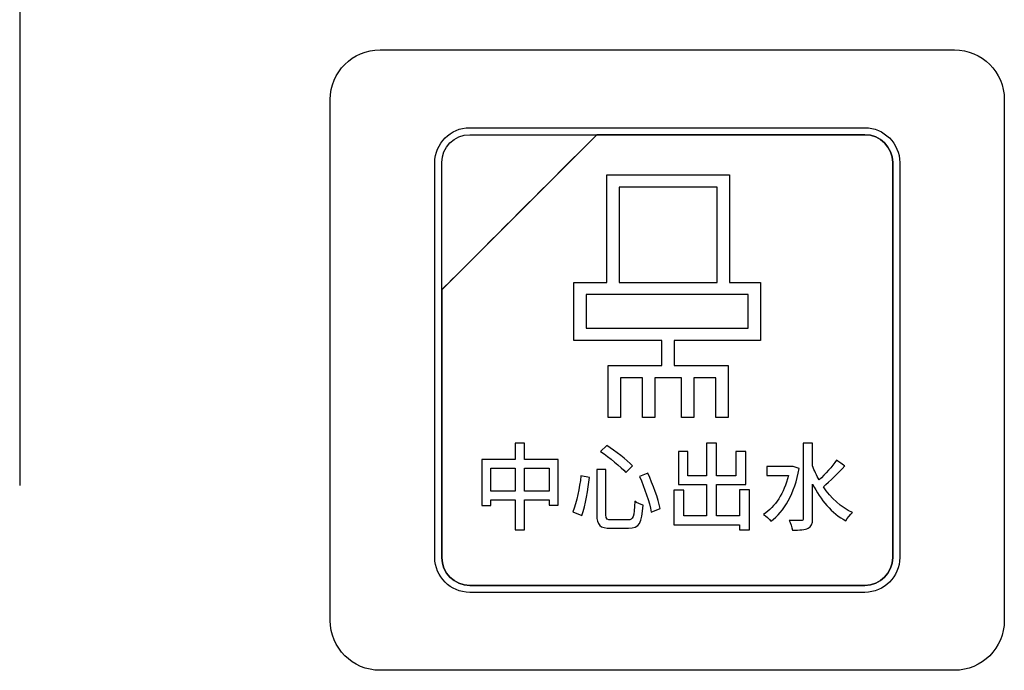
# Model space of a CAD drawing. Header units: millimetres. Extents: x 7205 to 9529, y -660 to 140.
# Tile 57 of 193: x 7558 to 7588, y -453 to -433. Entities that reach past the tile are written whole.
import ezdxf

# ---------------------------------------------------------------- set-up
doc = ezdxf.new("R2010")
doc.units = ezdxf.units.MM
doc.header["$LTSCALE"] = 3

msp = doc.modelspace()

# ---------------------------------------------------------------- linework, layer by layer
at = {"linetype": 'Continuous', "lineweight": 30}
for points in [[(7558.121, -379.378), (7558.121, -379.378), (7558.121, -446.935), (7558.121, -446.935)], [(7568.971, -433.807), (7568.971, -433.807), (7586.271, -433.807), (7586.271, -433.807)], [(7568.971, -433.807), (7568.971, -433.807), (7586.271, -433.807), (7586.271, -433.807)], [(7571.671, -436.157), (7571.671, -436.157), (7583.571, -436.157), (7583.571, -436.157)], [(7571.671, -436.367), (7571.671, -436.367), (7575.502, -436.367), (7575.502, -436.367)], [(7575.502, -436.367), (7575.502, -436.367), (7575.514, -436.367), (7575.514, -436.367)], [(7584.411, -449.107), (7584.411, -449.107), (7584.411, -437.207), (7584.411, -437.207)], [(7575.983, -437.572), (7575.983, -437.572), (7579.305, -437.572), (7579.305, -437.572)], [(7579.12, -437.943), (7579.12, -437.943), (7576.169, -437.943), (7576.169, -437.943)], [(7575.181, -442.195), (7575.181, -442.195), (7580.06, -442.195), (7580.06, -442.195)], [(7573.044, -445.661), (7573.044, -445.661), (7573.044, -446.158), (7573.044, -446.158)], [(7575.613, -445.912), (7575.881, -446.098), (7576.22, -446.372), (7576.375, -446.55)], [(7582.72, -446.177), (7582.59, -446.364), (7582.378, -446.595), (7582.195, -446.77)], [(7572.307, -447.109), (7572.307, -447.109), (7572.307, -446.42), (7572.307, -446.42)], [(7575.498, -446.457), (7575.498, -446.457), (7575.498, -447.82), (7575.498, -447.82)], [(7580.62, -446.369), (7580.62, -446.369), (7580.62, -446.64), (7580.62, -446.64)], [(7575.021, -446.649), (7574.981, -447.004), (7574.894, -447.439), (7574.781, -447.732)], [(7576.785, -446.666), (7576.937, -446.999), (7577.089, -447.447), (7577.14, -447.738)], [(7574.063, -447.109), (7574.063, -447.109), (7573.323, -447.109), (7573.323, -447.109)], [(7577.822, -447.075), (7577.822, -447.075), (7577.822, -448.119), (7577.822, -448.119)]]:
    msp.add_open_spline(points, degree=3, dxfattribs=at)
for points, knots in [([(7567.471, -451.007), (7567.471, -451.007), (7567.471, -451.007), (7567.471, -435.307), (7567.471, -435.307), (7567.471, -435.307), (7567.471, -434.482), (7568.146, -433.807), (7568.971, -433.807)], [0.6666667, 0.6666667, 0.6666667, 0.6666667, 0.6666667, 0.7777778, 0.7777778, 0.7777778, 0.7777778, 1, 1, 1, 1]), ([(7567.471, -451.007), (7567.471, -451.007), (7567.471, -451.007), (7567.471, -435.307), (7567.471, -435.307), (7567.471, -435.307), (7567.471, -434.482), (7568.146, -433.807), (7568.971, -433.807)], [0.6666667, 0.6666667, 0.6666667, 0.6666667, 0.6666667, 0.7777778, 0.7777778, 0.7777778, 0.7777778, 1, 1, 1, 1]), ([(7586.271, -433.807), (7586.271, -433.807), (7587.096, -433.807), (7587.771, -434.482), (7587.771, -435.307)], [0.1111111, 0.1111111, 0.1111111, 0.1111111, 0.1111111, 0.2222222, 0.2222222, 0.2222222, 0.2222222]), ([(7586.271, -433.807), (7586.271, -433.807), (7587.096, -433.807), (7587.771, -434.482), (7587.771, -435.307)], [0.1111111, 0.1111111, 0.1111111, 0.1111111, 0.1111111, 0.2222222, 0.2222222, 0.2222222, 0.2222222]), ([(7587.771, -435.307), (7587.771, -435.307), (7587.771, -435.307), (7587.771, -451.007), (7587.771, -451.007)], [0.2222222, 0.2222222, 0.2222222, 0.2222222, 0.2222222, 0.3333333, 0.3333333, 0.3333333, 0.3333333]), ([(7587.771, -435.307), (7587.771, -435.307), (7587.771, -435.307), (7587.771, -451.007), (7587.771, -451.007)], [0.2222222, 0.2222222, 0.2222222, 0.2222222, 0.2222222, 0.3333333, 0.3333333, 0.3333333, 0.3333333]), ([(7570.621, -437.207), (7570.621, -437.207), (7570.621, -436.63), (7571.093, -436.157), (7571.671, -436.157)], [0.7777778, 0.7777778, 0.7777778, 0.7777778, 0.7777778, 1, 1, 1, 1]), ([(7575.502, -436.367), (7575.502, -436.367), (7575.502, -436.367), (7570.831, -441.037), (7570.831, -441.037)], [0.36363636, 0.36363636, 0.36363636, 0.36363636, 0.36363637, 0.45454545, 0.45454545, 0.45454545, 0.45454545]), ([(7570.831, -441.037), (7570.831, -441.037), (7570.831, -441.037), (7575.502, -436.367), (7575.502, -436.367)], [0.8181818, 0.8181818, 0.8181818, 0.8181818, 0.8181818, 1, 1, 1, 1]), ([(7575.502, -436.367), (7575.502, -436.367), (7575.502, -436.367), (7570.831, -441.037), (7570.831, -441.037)], [0.2, 0.2, 0.2, 0.2, 0.2, 0.4, 0.4, 0.4, 0.4]), ([(7570.831, -437.207), (7570.831, -437.207), (7570.831, -436.745), (7571.209, -436.367), (7571.671, -436.367)], [0.6, 0.6, 0.6, 0.6, 0.6, 1, 1, 1, 1]), ([(7575.514, -436.367), (7575.514, -436.367), (7575.514, -436.367), (7575.502, -436.367), (7575.502, -436.367)], [0.27272727, 0.27272727, 0.27272727, 0.27272727, 0.27272728, 0.36363636, 0.36363636, 0.36363636, 0.36363636]), ([(7583.571, -436.367), (7583.571, -436.367), (7583.571, -436.367), (7575.514, -436.367), (7575.514, -436.367)], [0.18181818, 0.18181818, 0.18181818, 0.18181818, 0.18181819, 0.27272727, 0.27272727, 0.27272727, 0.27272727]), ([(7575.514, -436.367), (7575.514, -436.367), (7575.514, -436.367), (7583.571, -436.367), (7583.571, -436.367)], [0.09090909, 0.09090909, 0.09090909, 0.09090909, 0.0909091, 0.18181818, 0.18181818, 0.18181818, 0.18181818]), ([(7583.571, -436.157), (7583.571, -436.157), (7584.148, -436.157), (7584.621, -436.63), (7584.621, -437.207)], [0.1111111, 0.1111111, 0.1111111, 0.1111111, 0.1111111, 0.2222222, 0.2222222, 0.2222222, 0.2222222]), ([(7584.411, -437.207), (7584.411, -437.207), (7584.411, -436.745), (7584.033, -436.367), (7583.571, -436.367)], [0.09090909, 0.09090909, 0.09090909, 0.09090909, 0.0909091, 0.18181818, 0.18181818, 0.18181818, 0.18181818]), ([(7583.571, -436.367), (7583.571, -436.367), (7584.033, -436.367), (7584.411, -436.745), (7584.411, -437.207)], [0.18181818, 0.18181818, 0.18181818, 0.18181818, 0.18181819, 0.27272727, 0.27272727, 0.27272727, 0.27272727]), ([(7570.621, -449.107), (7570.621, -449.107), (7570.621, -449.107), (7570.621, -437.207), (7570.621, -437.207)], [0.6666667, 0.6666667, 0.6666667, 0.6666667, 0.6666667, 0.7777778, 0.7777778, 0.7777778, 0.7777778]), ([(7570.831, -441.037), (7570.831, -441.037), (7570.831, -441.037), (7570.831, -437.207), (7570.831, -437.207)], [0.4, 0.4, 0.4, 0.4, 0.4, 0.6, 0.6, 0.6, 0.6]), ([(7584.411, -437.207), (7584.411, -437.207), (7584.411, -437.207), (7584.411, -449.107), (7584.411, -449.107)], [0.27272727, 0.27272727, 0.27272727, 0.27272727, 0.27272728, 0.36363636, 0.36363636, 0.36363636, 0.36363636]), ([(7584.621, -437.207), (7584.621, -437.207), (7584.621, -437.207), (7584.621, -449.107), (7584.621, -449.107)], [0.2222222, 0.2222222, 0.2222222, 0.2222222, 0.2222222, 0.3333333, 0.3333333, 0.3333333, 0.3333333]), ([(7575.797, -437.758), (7575.797, -437.758), (7575.797, -437.758), (7575.797, -437.572), (7575.797, -437.572)], [0.93333333, 0.93333333, 0.93333333, 0.93333333, 0.93333334, 0.95555556, 0.95555556, 0.95555556, 0.95555556]), ([(7575.797, -437.572), (7575.797, -437.572), (7575.797, -437.572), (7575.983, -437.572), (7575.983, -437.572)], [0.95555556, 0.95555556, 0.95555556, 0.95555556, 0.95555557, 1, 1, 1, 1]), ([(7579.305, -437.572), (7579.305, -437.572), (7579.305, -437.572), (7579.491, -437.572), (7579.491, -437.572)], [0.02222222, 0.02222222, 0.02222222, 0.02222222, 0.02222223, 0.04444444, 0.04444444, 0.04444444, 0.04444444]), ([(7579.491, -437.572), (7579.491, -437.572), (7579.491, -437.572), (7579.491, -437.758), (7579.491, -437.758)], [0.04444444, 0.04444444, 0.04444444, 0.04444444, 0.04444445, 0.06666667, 0.06666667, 0.06666667, 0.06666667]), ([(7575.797, -440.816), (7575.797, -440.816), (7575.797, -440.816), (7575.797, -437.758), (7575.797, -437.758)], [0.91111111, 0.91111111, 0.91111111, 0.91111111, 0.91111112, 0.93333333, 0.93333333, 0.93333333, 0.93333333]), ([(7579.491, -437.758), (7579.491, -437.758), (7579.491, -437.758), (7579.491, -440.816), (7579.491, -440.816)], [0.06666667, 0.06666667, 0.06666667, 0.06666667, 0.06666668, 0.08888889, 0.08888889, 0.08888889, 0.08888889]), ([(7576.169, -437.943), (7576.169, -437.943), (7576.169, -437.943), (7576.169, -440.816), (7576.169, -440.816)], [0.2, 0.2, 0.2, 0.2, 0.2, 0.4, 0.4, 0.4, 0.4]), ([(7579.12, -440.816), (7579.12, -440.816), (7579.12, -440.816), (7579.12, -437.943), (7579.12, -437.943)], [0.6, 0.6, 0.6, 0.6, 0.6, 1, 1, 1, 1]), ([(7574.81, -441.001), (7574.81, -441.001), (7574.81, -441.001), (7574.81, -440.816), (7574.81, -440.816)], [0.84444444, 0.84444444, 0.84444444, 0.84444444, 0.84444445, 0.86666667, 0.86666667, 0.86666667, 0.86666667]), ([(7574.81, -440.816), (7574.81, -440.816), (7574.81, -440.816), (7574.996, -440.816), (7574.996, -440.816)], [0.86666667, 0.86666667, 0.86666667, 0.86666667, 0.86666668, 0.88888889, 0.88888889, 0.88888889, 0.88888889]), ([(7574.996, -440.816), (7574.996, -440.816), (7574.996, -440.816), (7575.797, -440.816), (7575.797, -440.816)], [0.88888889, 0.88888889, 0.88888889, 0.88888889, 0.8888889, 0.91111111, 0.91111111, 0.91111111, 0.91111111]), ([(7576.169, -440.816), (7576.169, -440.816), (7576.169, -440.816), (7579.12, -440.816), (7579.12, -440.816)], [0.4, 0.4, 0.4, 0.4, 0.4, 0.6, 0.6, 0.6, 0.6]), ([(7579.491, -440.816), (7579.491, -440.816), (7579.491, -440.816), (7580.245, -440.816), (7580.245, -440.816)], [0.08888889, 0.08888889, 0.08888889, 0.08888889, 0.0888889, 0.11111111, 0.11111111, 0.11111111, 0.11111111]), ([(7580.245, -440.816), (7580.245, -440.816), (7580.245, -440.816), (7580.431, -440.816), (7580.431, -440.816)], [0.11111111, 0.11111111, 0.11111111, 0.11111111, 0.11111112, 0.13333333, 0.13333333, 0.13333333, 0.13333333]), ([(7580.431, -440.816), (7580.431, -440.816), (7580.431, -440.816), (7580.431, -441.001), (7580.431, -441.001)], [0.13333333, 0.13333333, 0.13333333, 0.13333333, 0.13333334, 0.15555556, 0.15555556, 0.15555556, 0.15555556]), ([(7570.831, -441.037), (7570.831, -441.037), (7570.831, -441.037), (7570.831, -441.127), (7570.831, -441.127)], [0.45454545, 0.45454545, 0.45454545, 0.45454545, 0.45454546, 0.54545455, 0.54545455, 0.54545455, 0.54545455]), ([(7570.831, -441.127), (7570.831, -441.127), (7570.831, -441.127), (7570.831, -441.037), (7570.831, -441.037)], [0.72727273, 0.72727273, 0.72727273, 0.72727273, 0.72727274, 0.81818182, 0.81818182, 0.81818182, 0.81818182]), ([(7570.831, -441.127), (7570.831, -441.127), (7570.831, -441.127), (7570.831, -449.107), (7570.831, -449.107)], [0.54545455, 0.54545455, 0.54545455, 0.54545455, 0.54545456, 0.63636364, 0.63636364, 0.63636364, 0.63636364]), ([(7570.831, -449.107), (7570.831, -449.107), (7570.831, -449.107), (7570.831, -441.127), (7570.831, -441.127)], [0.63636364, 0.63636364, 0.63636364, 0.63636364, 0.63636365, 0.72727273, 0.72727273, 0.72727273, 0.72727273]), ([(7574.81, -442.38), (7574.81, -442.38), (7574.81, -442.38), (7574.81, -441.001), (7574.81, -441.001)], [0.82222222, 0.82222222, 0.82222222, 0.82222222, 0.82222223, 0.84444444, 0.84444444, 0.84444444, 0.84444444]), ([(7575.983, -441.187), (7575.983, -441.187), (7575.983, -441.187), (7575.181, -441.187), (7575.181, -441.187)], [0.5714286, 0.5714286, 0.5714286, 0.5714286, 0.5714286, 0.7142857, 0.7142857, 0.7142857, 0.7142857]), ([(7575.181, -441.187), (7575.181, -441.187), (7575.181, -441.187), (7575.181, -442.195), (7575.181, -442.195)], [0.7142857, 0.7142857, 0.7142857, 0.7142857, 0.7142857, 1, 1, 1, 1]), ([(7579.305, -441.187), (7579.305, -441.187), (7579.305, -441.187), (7575.983, -441.187), (7575.983, -441.187)], [0.4285714, 0.4285714, 0.4285714, 0.4285714, 0.4285714, 0.5714286, 0.5714286, 0.5714286, 0.5714286]), ([(7580.06, -441.187), (7580.06, -441.187), (7580.06, -441.187), (7579.305, -441.187), (7579.305, -441.187)], [0.2857143, 0.2857143, 0.2857143, 0.2857143, 0.2857143, 0.4285714, 0.4285714, 0.4285714, 0.4285714]), ([(7580.06, -442.195), (7580.06, -442.195), (7580.06, -442.195), (7580.06, -441.187), (7580.06, -441.187)], [0.1428571, 0.1428571, 0.1428571, 0.1428571, 0.1428572, 0.2857143, 0.2857143, 0.2857143, 0.2857143]), ([(7580.431, -441.001), (7580.431, -441.001), (7580.431, -441.001), (7580.431, -442.38), (7580.431, -442.38)], [0.15555556, 0.15555556, 0.15555556, 0.15555556, 0.15555557, 0.17777778, 0.17777778, 0.17777778, 0.17777778]), ([(7574.81, -442.566), (7574.81, -442.566), (7574.81, -442.566), (7574.81, -442.38), (7574.81, -442.38)], [0.8, 0.8, 0.8, 0.8, 0.80000001, 0.82222222, 0.82222222, 0.82222222, 0.82222222]), ([(7574.996, -442.566), (7574.996, -442.566), (7574.996, -442.566), (7574.81, -442.566), (7574.81, -442.566)], [0.77777778, 0.77777778, 0.77777778, 0.77777778, 0.77777779, 0.8, 0.8, 0.8, 0.8]), ([(7577.459, -442.566), (7577.459, -442.566), (7577.459, -442.566), (7574.996, -442.566), (7574.996, -442.566)], [0.75555556, 0.75555556, 0.75555556, 0.75555556, 0.75555557, 0.77777778, 0.77777778, 0.77777778, 0.77777778]), ([(7577.459, -443.318), (7577.459, -443.318), (7577.459, -443.318), (7577.459, -442.566), (7577.459, -442.566)], [0.73333333, 0.73333333, 0.73333333, 0.73333333, 0.73333334, 0.75555556, 0.75555556, 0.75555556, 0.75555556]), ([(7580.245, -442.566), (7580.245, -442.566), (7580.245, -442.566), (7577.83, -442.566), (7577.83, -442.566)], [0.22222222, 0.22222222, 0.22222222, 0.22222222, 0.22222223, 0.24444444, 0.24444444, 0.24444444, 0.24444444]), ([(7577.83, -442.566), (7577.83, -442.566), (7577.83, -442.566), (7577.83, -443.318), (7577.83, -443.318)], [0.24444444, 0.24444444, 0.24444444, 0.24444444, 0.24444445, 0.26666667, 0.26666667, 0.26666667, 0.26666667]), ([(7580.431, -442.566), (7580.431, -442.566), (7580.431, -442.566), (7580.245, -442.566), (7580.245, -442.566)], [0.2, 0.2, 0.2, 0.2, 0.20000001, 0.22222222, 0.22222222, 0.22222222, 0.22222222]), ([(7580.431, -442.38), (7580.431, -442.38), (7580.431, -442.38), (7580.431, -442.566), (7580.431, -442.566)], [0.17777778, 0.17777778, 0.17777778, 0.17777778, 0.17777779, 0.2, 0.2, 0.2, 0.2]), ([(7575.844, -443.504), (7575.844, -443.504), (7575.844, -443.504), (7575.844, -443.318), (7575.844, -443.318)], [0.66666667, 0.66666667, 0.66666667, 0.66666667, 0.66666668, 0.68888889, 0.68888889, 0.68888889, 0.68888889]), ([(7575.844, -443.318), (7575.844, -443.318), (7575.844, -443.318), (7576.03, -443.318), (7576.03, -443.318)], [0.68888889, 0.68888889, 0.68888889, 0.68888889, 0.6888889, 0.71111111, 0.71111111, 0.71111111, 0.71111111]), ([(7575.844, -444.889), (7575.844, -444.889), (7575.844, -444.889), (7575.844, -443.504), (7575.844, -443.504)], [0.64444444, 0.64444444, 0.64444444, 0.64444444, 0.64444445, 0.66666667, 0.66666667, 0.66666667, 0.66666667]), ([(7576.03, -443.318), (7576.03, -443.318), (7576.03, -443.318), (7577.459, -443.318), (7577.459, -443.318)], [0.71111111, 0.71111111, 0.71111111, 0.71111111, 0.71111112, 0.73333333, 0.73333333, 0.73333333, 0.73333333]), ([(7577.83, -443.318), (7577.83, -443.318), (7577.83, -443.318), (7579.274, -443.318), (7579.274, -443.318)], [0.26666667, 0.26666667, 0.26666667, 0.26666667, 0.26666668, 0.28888889, 0.28888889, 0.28888889, 0.28888889]), ([(7579.274, -443.318), (7579.274, -443.318), (7579.274, -443.318), (7579.46, -443.318), (7579.46, -443.318)], [0.28888889, 0.28888889, 0.28888889, 0.28888889, 0.2888889, 0.31111111, 0.31111111, 0.31111111, 0.31111111]), ([(7579.46, -443.318), (7579.46, -443.318), (7579.46, -443.318), (7579.46, -443.504), (7579.46, -443.504)], [0.31111111, 0.31111111, 0.31111111, 0.31111111, 0.31111112, 0.33333333, 0.33333333, 0.33333333, 0.33333333]), ([(7579.46, -443.504), (7579.46, -443.504), (7579.46, -443.504), (7579.46, -444.889), (7579.46, -444.889)], [0.33333333, 0.33333333, 0.33333333, 0.33333333, 0.33333334, 0.35555556, 0.35555556, 0.35555556, 0.35555556]), ([(7576.879, -443.689), (7576.879, -443.689), (7576.879, -443.689), (7576.216, -443.689), (7576.216, -443.689)], [0.57777778, 0.57777778, 0.57777778, 0.57777778, 0.57777779, 0.6, 0.6, 0.6, 0.6]), ([(7576.216, -443.689), (7576.216, -443.689), (7576.216, -443.689), (7576.216, -444.889), (7576.216, -444.889)], [0.6, 0.6, 0.6, 0.6, 0.60000001, 0.62222222, 0.62222222, 0.62222222, 0.62222222]), ([(7576.879, -444.889), (7576.879, -444.889), (7576.879, -444.889), (7576.879, -443.689), (7576.879, -443.689)], [0.55555556, 0.55555556, 0.55555556, 0.55555556, 0.55555557, 0.57777778, 0.57777778, 0.57777778, 0.57777778]), ([(7578.054, -443.689), (7578.054, -443.689), (7578.054, -443.689), (7577.25, -443.689), (7577.25, -443.689)], [0.48888889, 0.48888889, 0.48888889, 0.48888889, 0.4888889, 0.51111111, 0.51111111, 0.51111111, 0.51111111]), ([(7577.25, -443.689), (7577.25, -443.689), (7577.25, -443.689), (7577.25, -444.889), (7577.25, -444.889)], [0.51111111, 0.51111111, 0.51111111, 0.51111111, 0.51111112, 0.53333333, 0.53333333, 0.53333333, 0.53333333]), ([(7578.054, -444.889), (7578.054, -444.889), (7578.054, -444.889), (7578.054, -443.689), (7578.054, -443.689)], [0.46666667, 0.46666667, 0.46666667, 0.46666667, 0.46666668, 0.48888889, 0.48888889, 0.48888889, 0.48888889]), ([(7579.088, -443.689), (7579.088, -443.689), (7579.088, -443.689), (7578.425, -443.689), (7578.425, -443.689)], [0.4, 0.4, 0.4, 0.4, 0.40000001, 0.42222222, 0.42222222, 0.42222222, 0.42222222]), ([(7578.425, -443.689), (7578.425, -443.689), (7578.425, -443.689), (7578.425, -444.889), (7578.425, -444.889)], [0.42222222, 0.42222222, 0.42222222, 0.42222222, 0.42222223, 0.44444444, 0.44444444, 0.44444444, 0.44444444]), ([(7579.088, -444.889), (7579.088, -444.889), (7579.088, -444.889), (7579.088, -443.689), (7579.088, -443.689)], [0.37777778, 0.37777778, 0.37777778, 0.37777778, 0.37777779, 0.4, 0.4, 0.4, 0.4]), ([(7576.216, -444.889), (7576.216, -444.889), (7576.216, -444.889), (7575.844, -444.889), (7575.844, -444.889)], [0.62222222, 0.62222222, 0.62222222, 0.62222222, 0.62222223, 0.64444444, 0.64444444, 0.64444444, 0.64444444]), ([(7577.25, -444.889), (7577.25, -444.889), (7577.25, -444.889), (7576.879, -444.889), (7576.879, -444.889)], [0.53333333, 0.53333333, 0.53333333, 0.53333333, 0.53333334, 0.55555556, 0.55555556, 0.55555556, 0.55555556]), ([(7578.425, -444.889), (7578.425, -444.889), (7578.425, -444.889), (7578.054, -444.889), (7578.054, -444.889)], [0.44444444, 0.44444444, 0.44444444, 0.44444444, 0.44444445, 0.46666667, 0.46666667, 0.46666667, 0.46666667]), ([(7579.46, -444.889), (7579.46, -444.889), (7579.46, -444.889), (7579.088, -444.889), (7579.088, -444.889)], [0.35555556, 0.35555556, 0.35555556, 0.35555556, 0.35555557, 0.37777778, 0.37777778, 0.37777778, 0.37777778]), ([(7573.323, -445.661), (7573.323, -445.661), (7573.323, -445.661), (7573.044, -445.661), (7573.044, -445.661)], [0.8823529, 0.8823529, 0.8823529, 0.8823529, 0.882353, 1, 1, 1, 1]), ([(7573.323, -446.158), (7573.323, -446.158), (7573.323, -446.158), (7573.323, -445.661), (7573.323, -445.661)], [0.82352941, 0.82352941, 0.82352941, 0.82352941, 0.82352942, 0.88235294, 0.88235294, 0.88235294, 0.88235294]), ([(7575.797, -445.734), (7575.797, -445.734), (7575.797, -445.734), (7575.613, -445.912), (7575.613, -445.912)], [0.6, 0.6, 0.6, 0.6, 0.6, 1, 1, 1, 1]), ([(7576.57, -446.344), (7576.57, -446.344), (7576.404, -446.166), (7576.056, -445.906), (7575.797, -445.734)], [0.4, 0.4, 0.4, 0.4, 0.4, 0.6, 0.6, 0.6, 0.6]), ([(7578.239, -445.909), (7578.239, -445.909), (7578.239, -445.909), (7577.957, -445.909), (7577.957, -445.909)], [0.7037037, 0.7037037, 0.7037037, 0.7037037, 0.70370371, 0.74074074, 0.74074074, 0.74074074, 0.74074074]), ([(7577.957, -445.909), (7577.957, -445.909), (7577.957, -445.909), (7577.957, -446.908), (7577.957, -446.908)], [0.74074074, 0.74074074, 0.74074074, 0.74074074, 0.74074075, 0.77777778, 0.77777778, 0.77777778, 0.77777778]), ([(7578.239, -446.649), (7578.239, -446.649), (7578.239, -446.649), (7578.239, -445.909), (7578.239, -445.909)], [0.66666667, 0.66666667, 0.66666667, 0.66666667, 0.66666668, 0.7037037, 0.7037037, 0.7037037, 0.7037037]), ([(7579.103, -445.664), (7579.103, -445.664), (7579.103, -445.664), (7578.807, -445.664), (7578.807, -445.664)], [0.55555556, 0.55555556, 0.55555556, 0.55555556, 0.55555557, 0.59259259, 0.59259259, 0.59259259, 0.59259259]), ([(7578.807, -445.664), (7578.807, -445.664), (7578.807, -445.664), (7578.807, -446.649), (7578.807, -446.649)], [0.59259259, 0.59259259, 0.59259259, 0.59259259, 0.5925926, 0.62962963, 0.62962963, 0.62962963, 0.62962963]), ([(7579.103, -446.649), (7579.103, -446.649), (7579.103, -446.649), (7579.103, -445.664), (7579.103, -445.664)], [0.51851852, 0.51851852, 0.51851852, 0.51851852, 0.51851853, 0.55555556, 0.55555556, 0.55555556, 0.55555556]), ([(7579.983, -445.909), (7579.983, -445.909), (7579.983, -445.909), (7579.69, -445.909), (7579.69, -445.909)], [0.40740741, 0.40740741, 0.40740741, 0.40740741, 0.40740742, 0.44444444, 0.44444444, 0.44444444, 0.44444444]), ([(7579.69, -445.909), (7579.69, -445.909), (7579.69, -445.909), (7579.69, -446.649), (7579.69, -446.649)], [0.44444444, 0.44444444, 0.44444444, 0.44444444, 0.44444445, 0.48148148, 0.48148148, 0.48148148, 0.48148148]), ([(7579.983, -446.908), (7579.983, -446.908), (7579.983, -446.908), (7579.983, -445.909), (7579.983, -445.909)], [0.37037037, 0.37037037, 0.37037037, 0.37037037, 0.37037038, 0.40740741, 0.40740741, 0.40740741, 0.40740741]), ([(7581.997, -445.664), (7581.997, -445.664), (7581.997, -445.664), (7581.715, -445.664), (7581.715, -445.664)], [0.17647059, 0.17647059, 0.17647059, 0.17647059, 0.1764706, 0.23529412, 0.23529412, 0.23529412, 0.23529412]), ([(7581.715, -445.664), (7581.715, -445.664), (7581.715, -445.664), (7581.715, -447.93), (7581.715, -447.93)], [0.23529412, 0.23529412, 0.23529412, 0.23529412, 0.23529413, 0.29411765, 0.29411765, 0.29411765, 0.29411765]), ([(7581.997, -446.344), (7581.997, -446.344), (7581.997, -446.344), (7581.997, -445.664), (7581.997, -445.664)], [0.11764706, 0.11764706, 0.11764706, 0.11764706, 0.11764707, 0.17647059, 0.17647059, 0.17647059, 0.17647059]), ([(7573.044, -446.158), (7573.044, -446.158), (7573.044, -446.158), (7572.042, -446.158), (7572.042, -446.158)], [0.05882353, 0.05882353, 0.05882353, 0.05882353, 0.05882354, 0.11764706, 0.11764706, 0.11764706, 0.11764706]), ([(7572.042, -446.158), (7572.042, -446.158), (7572.042, -446.158), (7572.042, -447.54), (7572.042, -447.54)], [0.11764706, 0.11764706, 0.11764706, 0.11764706, 0.11764707, 0.17647059, 0.17647059, 0.17647059, 0.17647059]), ([(7574.339, -446.158), (7574.339, -446.158), (7574.339, -446.158), (7573.323, -446.158), (7573.323, -446.158)], [0.76470588, 0.76470588, 0.76470588, 0.76470588, 0.76470589, 0.82352941, 0.82352941, 0.82352941, 0.82352941]), ([(7574.339, -447.526), (7574.339, -447.526), (7574.339, -447.526), (7574.339, -446.158), (7574.339, -446.158)], [0.70588235, 0.70588235, 0.70588235, 0.70588235, 0.70588236, 0.76470588, 0.76470588, 0.76470588, 0.76470588]), ([(7582.968, -446.35), (7582.968, -446.35), (7582.968, -446.35), (7582.72, -446.177), (7582.72, -446.177)], [0.8823529, 0.8823529, 0.8823529, 0.8823529, 0.882353, 1, 1, 1, 1]), ([(7572.307, -446.42), (7572.307, -446.42), (7572.307, -446.42), (7573.044, -446.42), (7573.044, -446.42)], [0.2, 0.2, 0.2, 0.2, 0.2, 0.4, 0.4, 0.4, 0.4]), ([(7573.044, -446.42), (7573.044, -446.42), (7573.044, -446.42), (7573.044, -447.109), (7573.044, -447.109)], [0.4, 0.4, 0.4, 0.4, 0.4, 0.6, 0.6, 0.6, 0.6]), ([(7573.323, -447.109), (7573.323, -447.109), (7573.323, -447.109), (7573.323, -446.42), (7573.323, -446.42)], [0.2, 0.2, 0.2, 0.2, 0.2, 0.4, 0.4, 0.4, 0.4]), ([(7573.323, -446.42), (7573.323, -446.42), (7573.323, -446.42), (7574.063, -446.42), (7574.063, -446.42)], [0.4, 0.4, 0.4, 0.4, 0.4, 0.6, 0.6, 0.6, 0.6]), ([(7574.063, -446.42), (7574.063, -446.42), (7574.063, -446.42), (7574.063, -447.109), (7574.063, -447.109)], [0.6, 0.6, 0.6, 0.6, 0.6, 1, 1, 1, 1]), ([(7575.774, -446.457), (7575.774, -446.457), (7575.774, -446.457), (7575.498, -446.457), (7575.498, -446.457)], [0.8181818, 0.8181818, 0.8181818, 0.8181818, 0.8181818, 1, 1, 1, 1]), ([(7575.774, -447.82), (7575.774, -447.82), (7575.774, -447.82), (7575.774, -446.457), (7575.774, -446.457)], [0.72727273, 0.72727273, 0.72727273, 0.72727273, 0.72727274, 0.81818182, 0.81818182, 0.81818182, 0.81818182]), ([(7576.375, -446.55), (7576.375, -446.55), (7576.375, -446.55), (7576.57, -446.344), (7576.57, -446.344)], [0.2, 0.2, 0.2, 0.2, 0.2, 0.4, 0.4, 0.4, 0.4]), ([(7581.368, -446.369), (7581.368, -446.369), (7581.368, -446.369), (7580.62, -446.369), (7580.62, -446.369)], [0.7777778, 0.7777778, 0.7777778, 0.7777778, 0.7777778, 1, 1, 1, 1]), ([(7580.741, -448.015), (7580.741, -448.015), (7581.139, -447.727), (7581.458, -447.179), (7581.594, -446.426)], [0.4444444, 0.4444444, 0.4444444, 0.4444444, 0.4444445, 0.5555556, 0.5555556, 0.5555556, 0.5555556]), ([(7581.416, -446.361), (7581.416, -446.361), (7581.416, -446.361), (7581.368, -446.369), (7581.368, -446.369)], [0.6666667, 0.6666667, 0.6666667, 0.6666667, 0.6666667, 0.7777778, 0.7777778, 0.7777778, 0.7777778]), ([(7581.594, -446.426), (7581.594, -446.426), (7581.594, -446.426), (7581.416, -446.361), (7581.416, -446.361)], [0.5555556, 0.5555556, 0.5555556, 0.5555556, 0.5555556, 0.6666667, 0.6666667, 0.6666667, 0.6666667]), ([(7582.195, -446.77), (7582.195, -446.77), (7582.118, -446.632), (7582.051, -446.491), (7581.997, -446.344)], [0.05882353, 0.05882353, 0.05882353, 0.05882353, 0.05882354, 0.11764706, 0.11764706, 0.11764706, 0.11764706]), ([(7582.322, -446.973), (7582.322, -446.973), (7582.522, -446.81), (7582.77, -446.564), (7582.968, -446.35)], [0.82352941, 0.82352941, 0.82352941, 0.82352941, 0.82352942, 0.88235294, 0.88235294, 0.88235294, 0.88235294]), ([(7575.28, -446.699), (7575.28, -446.699), (7575.28, -446.699), (7575.021, -446.649), (7575.021, -446.649)], [0.6, 0.6, 0.6, 0.6, 0.6, 1, 1, 1, 1]), ([(7575.049, -447.842), (7575.049, -447.842), (7575.156, -447.532), (7575.238, -447.047), (7575.28, -446.699)], [0.4, 0.4, 0.4, 0.4, 0.4, 0.6, 0.6, 0.6, 0.6]), ([(7577.033, -446.567), (7577.033, -446.567), (7577.033, -446.567), (7576.785, -446.666), (7576.785, -446.666)], [0.6, 0.6, 0.6, 0.6, 0.6, 1, 1, 1, 1]), ([(7577.408, -447.628), (7577.408, -447.628), (7577.346, -447.337), (7577.194, -446.906), (7577.033, -446.567)], [0.4, 0.4, 0.4, 0.4, 0.4, 0.6, 0.6, 0.6, 0.6]), ([(7578.807, -446.649), (7578.807, -446.649), (7578.807, -446.649), (7578.239, -446.649), (7578.239, -446.649)], [0.62962963, 0.62962963, 0.62962963, 0.62962963, 0.62962964, 0.66666667, 0.66666667, 0.66666667, 0.66666667]), ([(7579.69, -446.649), (7579.69, -446.649), (7579.69, -446.649), (7579.103, -446.649), (7579.103, -446.649)], [0.48148148, 0.48148148, 0.48148148, 0.48148148, 0.48148149, 0.51851852, 0.51851852, 0.51851852, 0.51851852]), ([(7581.269, -446.64), (7581.269, -446.64), (7581.139, -447.171), (7580.868, -447.58), (7580.524, -447.809)], [0.2222222, 0.2222222, 0.2222222, 0.2222222, 0.2222222, 0.3333333, 0.3333333, 0.3333333, 0.3333333]), ([(7580.62, -446.64), (7580.62, -446.64), (7580.62, -446.64), (7581.269, -446.64), (7581.269, -446.64)], [0.1111111, 0.1111111, 0.1111111, 0.1111111, 0.1111111, 0.2222222, 0.2222222, 0.2222222, 0.2222222]), ([(7573.044, -447.109), (7573.044, -447.109), (7573.044, -447.109), (7572.307, -447.109), (7572.307, -447.109)], [0.6, 0.6, 0.6, 0.6, 0.6, 1, 1, 1, 1]), ([(7578.118, -447.075), (7578.118, -447.075), (7578.118, -447.075), (7577.822, -447.075), (7577.822, -447.075)], [0.92592593, 0.92592593, 0.92592593, 0.92592593, 0.92592594, 1, 1, 1, 1]), ([(7577.957, -446.908), (7577.957, -446.908), (7577.957, -446.908), (7578.807, -446.908), (7578.807, -446.908)], [0.77777778, 0.77777778, 0.77777778, 0.77777778, 0.77777779, 0.81481481, 0.81481481, 0.81481481, 0.81481481]), ([(7578.118, -447.854), (7578.118, -447.854), (7578.118, -447.854), (7578.118, -447.075), (7578.118, -447.075)], [0.88888889, 0.88888889, 0.88888889, 0.88888889, 0.8888889, 0.92592593, 0.92592593, 0.92592593, 0.92592593]), ([(7578.807, -446.908), (7578.807, -446.908), (7578.807, -446.908), (7578.807, -447.854), (7578.807, -447.854)], [0.81481481, 0.81481481, 0.81481481, 0.81481481, 0.81481482, 0.85185185, 0.85185185, 0.85185185, 0.85185185]), ([(7579.103, -447.854), (7579.103, -447.854), (7579.103, -447.854), (7579.103, -446.908), (7579.103, -446.908)], [0.2962963, 0.2962963, 0.2962963, 0.2962963, 0.29629631, 0.33333333, 0.33333333, 0.33333333, 0.33333333]), ([(7579.103, -446.908), (7579.103, -446.908), (7579.103, -446.908), (7579.983, -446.908), (7579.983, -446.908)], [0.33333333, 0.33333333, 0.33333333, 0.33333333, 0.33333334, 0.37037037, 0.37037037, 0.37037037, 0.37037037]), ([(7580.096, -447.072), (7580.096, -447.072), (7580.096, -447.072), (7579.8, -447.072), (7579.8, -447.072)], [0.18518519, 0.18518519, 0.18518519, 0.18518519, 0.1851852, 0.22222222, 0.22222222, 0.22222222, 0.22222222]), ([(7579.8, -447.072), (7579.8, -447.072), (7579.8, -447.072), (7579.8, -447.854), (7579.8, -447.854)], [0.22222222, 0.22222222, 0.22222222, 0.22222222, 0.22222223, 0.25925926, 0.25925926, 0.25925926, 0.25925926]), ([(7580.096, -448.277), (7580.096, -448.277), (7580.096, -448.277), (7580.096, -447.072), (7580.096, -447.072)], [0.14814815, 0.14814815, 0.14814815, 0.14814815, 0.14814816, 0.18518519, 0.18518519, 0.18518519, 0.18518519]), ([(7581.997, -447.93), (7581.997, -447.93), (7581.997, -447.93), (7581.997, -446.894), (7581.997, -446.894)], [0.58823529, 0.58823529, 0.58823529, 0.58823529, 0.5882353, 0.64705882, 0.64705882, 0.64705882, 0.64705882]), ([(7581.997, -446.894), (7581.997, -446.894), (7582.24, -447.374), (7582.576, -447.778), (7582.999, -448.001)], [0.64705882, 0.64705882, 0.64705882, 0.64705882, 0.64705883, 0.70588235, 0.70588235, 0.70588235, 0.70588235]), ([(7583.199, -447.755), (7583.199, -447.755), (7582.849, -447.597), (7582.55, -447.312), (7582.322, -446.973)], [0.76470588, 0.76470588, 0.76470588, 0.76470588, 0.76470589, 0.82352941, 0.82352941, 0.82352941, 0.82352941]), ([(7572.307, -447.54), (7572.307, -447.54), (7572.307, -447.54), (7572.307, -447.371), (7572.307, -447.371)], [0.23529412, 0.23529412, 0.23529412, 0.23529412, 0.23529413, 0.29411765, 0.29411765, 0.29411765, 0.29411765]), ([(7572.307, -447.371), (7572.307, -447.371), (7572.307, -447.371), (7573.044, -447.371), (7573.044, -447.371)], [0.29411765, 0.29411765, 0.29411765, 0.29411765, 0.29411766, 0.35294118, 0.35294118, 0.35294118, 0.35294118]), ([(7573.044, -447.371), (7573.044, -447.371), (7573.044, -447.371), (7573.044, -448.277), (7573.044, -448.277)], [0.35294118, 0.35294118, 0.35294118, 0.35294118, 0.35294119, 0.41176471, 0.41176471, 0.41176471, 0.41176471]), ([(7573.323, -448.277), (7573.323, -448.277), (7573.323, -448.277), (7573.323, -447.371), (7573.323, -447.371)], [0.47058824, 0.47058824, 0.47058824, 0.47058824, 0.47058825, 0.52941176, 0.52941176, 0.52941176, 0.52941176]), ([(7573.323, -447.371), (7573.323, -447.371), (7573.323, -447.371), (7574.063, -447.371), (7574.063, -447.371)], [0.52941176, 0.52941176, 0.52941176, 0.52941176, 0.52941177, 0.58823529, 0.58823529, 0.58823529, 0.58823529]), ([(7574.063, -447.371), (7574.063, -447.371), (7574.063, -447.371), (7574.063, -447.526), (7574.063, -447.526)], [0.58823529, 0.58823529, 0.58823529, 0.58823529, 0.5882353, 0.64705882, 0.64705882, 0.64705882, 0.64705882]), ([(7576.643, -447.413), (7576.643, -447.413), (7576.621, -447.882), (7576.598, -447.975), (7576.435, -447.975), (7576.435, -447.975), (7576.347, -447.975), (7576.025, -447.975), (7575.952, -447.975), (7575.952, -447.975), (7575.802, -447.975), (7575.774, -447.953), (7575.774, -447.82)], [0.4545455, 0.4545455, 0.4545455, 0.4545455, 0.4545455, 0.5454545, 0.5454545, 0.5454545, 0.5454546, 0.6363636, 0.6363636, 0.6363636, 0.6363636, 0.7272727, 0.7272727, 0.7272727, 0.7272727]), ([(7576.895, -447.529), (7576.895, -447.529), (7576.821, -447.509), (7576.706, -447.461), (7576.643, -447.413)], [0.36363636, 0.36363636, 0.36363636, 0.36363636, 0.36363637, 0.45454545, 0.45454545, 0.45454545, 0.45454545]), ([(7572.042, -447.54), (7572.042, -447.54), (7572.042, -447.54), (7572.307, -447.54), (7572.307, -447.54)], [0.17647059, 0.17647059, 0.17647059, 0.17647059, 0.1764706, 0.23529412, 0.23529412, 0.23529412, 0.23529412]), ([(7574.063, -447.526), (7574.063, -447.526), (7574.063, -447.526), (7574.339, -447.526), (7574.339, -447.526)], [0.64705882, 0.64705882, 0.64705882, 0.64705882, 0.64705883, 0.70588235, 0.70588235, 0.70588235, 0.70588235]), ([(7576.454, -448.226), (7576.454, -448.226), (7576.785, -448.226), (7576.861, -448.065), (7576.895, -447.529)], [0.27272727, 0.27272727, 0.27272727, 0.27272727, 0.27272728, 0.36363636, 0.36363636, 0.36363636, 0.36363636]), ([(7577.14, -447.738), (7577.14, -447.738), (7577.14, -447.738), (7577.408, -447.628), (7577.408, -447.628)], [0.2, 0.2, 0.2, 0.2, 0.2, 0.4, 0.4, 0.4, 0.4]), ([(7574.781, -447.732), (7574.781, -447.732), (7574.781, -447.732), (7575.049, -447.842), (7575.049, -447.842)], [0.2, 0.2, 0.2, 0.2, 0.2, 0.4, 0.4, 0.4, 0.4]), ([(7575.498, -447.82), (7575.498, -447.82), (7575.498, -448.133), (7575.594, -448.226), (7575.927, -448.226)], [0.09090909, 0.09090909, 0.09090909, 0.09090909, 0.0909091, 0.18181818, 0.18181818, 0.18181818, 0.18181818]), ([(7578.807, -447.854), (7578.807, -447.854), (7578.807, -447.854), (7578.118, -447.854), (7578.118, -447.854)], [0.85185185, 0.85185185, 0.85185185, 0.85185185, 0.85185186, 0.88888889, 0.88888889, 0.88888889, 0.88888889]), ([(7579.8, -447.854), (7579.8, -447.854), (7579.8, -447.854), (7579.103, -447.854), (7579.103, -447.854)], [0.25925926, 0.25925926, 0.25925926, 0.25925926, 0.25925927, 0.2962963, 0.2962963, 0.2962963, 0.2962963]), ([(7580.524, -447.809), (7580.524, -447.809), (7580.589, -447.851), (7580.696, -447.953), (7580.741, -448.015)], [0.3333333, 0.3333333, 0.3333333, 0.3333333, 0.3333333, 0.4444444, 0.4444444, 0.4444444, 0.4444444]), ([(7581.65, -447.992), (7581.65, -447.992), (7581.602, -447.995), (7581.452, -447.995), (7581.292, -447.989)], [0.35294118, 0.35294118, 0.35294118, 0.35294118, 0.35294119, 0.41176471, 0.41176471, 0.41176471, 0.41176471]), ([(7581.292, -447.989), (7581.292, -447.989), (7581.334, -448.068), (7581.379, -448.204), (7581.393, -448.283)], [0.41176471, 0.41176471, 0.41176471, 0.41176471, 0.41176472, 0.47058824, 0.47058824, 0.47058824, 0.47058824]), ([(7581.715, -447.93), (7581.715, -447.93), (7581.715, -447.978), (7581.695, -447.992), (7581.65, -447.992)], [0.29411765, 0.29411765, 0.29411765, 0.29411765, 0.29411766, 0.35294118, 0.35294118, 0.35294118, 0.35294118]), ([(7581.864, -448.223), (7581.864, -448.223), (7581.963, -448.178), (7581.997, -448.094), (7581.997, -447.93)], [0.52941176, 0.52941176, 0.52941176, 0.52941176, 0.52941177, 0.58823529, 0.58823529, 0.58823529, 0.58823529]), ([(7582.999, -448.001), (7582.999, -448.001), (7583.044, -447.921), (7583.134, -447.811), (7583.199, -447.755)], [0.70588235, 0.70588235, 0.70588235, 0.70588235, 0.70588236, 0.76470588, 0.76470588, 0.76470588, 0.76470588]), ([(7573.044, -448.277), (7573.044, -448.277), (7573.044, -448.277), (7573.323, -448.277), (7573.323, -448.277)], [0.41176471, 0.41176471, 0.41176471, 0.41176471, 0.41176472, 0.47058824, 0.47058824, 0.47058824, 0.47058824]), ([(7575.927, -448.226), (7575.927, -448.226), (7575.994, -448.226), (7576.378, -448.226), (7576.454, -448.226)], [0.18181818, 0.18181818, 0.18181818, 0.18181818, 0.18181819, 0.27272727, 0.27272727, 0.27272727, 0.27272727]), ([(7577.822, -448.119), (7577.822, -448.119), (7577.822, -448.119), (7579.8, -448.119), (7579.8, -448.119)], [0.03703704, 0.03703704, 0.03703704, 0.03703704, 0.03703705, 0.07407407, 0.07407407, 0.07407407, 0.07407407]), ([(7579.8, -448.119), (7579.8, -448.119), (7579.8, -448.119), (7579.8, -448.277), (7579.8, -448.277)], [0.07407407, 0.07407407, 0.07407407, 0.07407407, 0.07407408, 0.11111111, 0.11111111, 0.11111111, 0.11111111]), ([(7579.8, -448.277), (7579.8, -448.277), (7579.8, -448.277), (7580.096, -448.277), (7580.096, -448.277)], [0.11111111, 0.11111111, 0.11111111, 0.11111111, 0.11111112, 0.14814815, 0.14814815, 0.14814815, 0.14814815]), ([(7581.393, -448.283), (7581.393, -448.283), (7581.616, -448.283), (7581.769, -448.274), (7581.864, -448.223)], [0.47058824, 0.47058824, 0.47058824, 0.47058824, 0.47058825, 0.52941176, 0.52941176, 0.52941176, 0.52941176]), ([(7571.671, -450.157), (7571.671, -450.157), (7571.093, -450.157), (7570.621, -449.685), (7570.621, -449.107)], [0.5555556, 0.5555556, 0.5555556, 0.5555556, 0.5555556, 0.6666667, 0.6666667, 0.6666667, 0.6666667]), ([(7570.831, -449.107), (7570.831, -449.107), (7570.831, -449.569), (7571.209, -449.947), (7571.671, -449.947)], [0.63636364, 0.63636364, 0.63636364, 0.63636364, 0.63636365, 0.72727273, 0.72727273, 0.72727273, 0.72727273]), ([(7571.671, -449.947), (7571.671, -449.947), (7571.209, -449.947), (7570.831, -449.569), (7570.831, -449.107)], [0.54545455, 0.54545455, 0.54545455, 0.54545455, 0.54545456, 0.63636364, 0.63636364, 0.63636364, 0.63636364]), ([(7583.571, -449.947), (7583.571, -449.947), (7584.033, -449.947), (7584.411, -449.569), (7584.411, -449.107)], [0.8181818, 0.8181818, 0.8181818, 0.8181818, 0.8181818, 1, 1, 1, 1]), ([(7584.411, -449.107), (7584.411, -449.107), (7584.411, -449.569), (7584.033, -449.947), (7583.571, -449.947)], [0.36363636, 0.36363636, 0.36363636, 0.36363636, 0.36363637, 0.45454545, 0.45454545, 0.45454545, 0.45454545]), ([(7584.621, -449.107), (7584.621, -449.107), (7584.621, -449.685), (7584.148, -450.157), (7583.571, -450.157)], [0.3333333, 0.3333333, 0.3333333, 0.3333333, 0.3333333, 0.4444444, 0.4444444, 0.4444444, 0.4444444]), ([(7571.671, -449.947), (7571.671, -449.947), (7571.671, -449.947), (7583.571, -449.947), (7583.571, -449.947)], [0.72727273, 0.72727273, 0.72727273, 0.72727273, 0.72727274, 0.81818182, 0.81818182, 0.81818182, 0.81818182]), ([(7583.571, -449.947), (7583.571, -449.947), (7583.571, -449.947), (7571.671, -449.947), (7571.671, -449.947)], [0.45454545, 0.45454545, 0.45454545, 0.45454545, 0.45454546, 0.54545455, 0.54545455, 0.54545455, 0.54545455]), ([(7583.571, -450.157), (7583.571, -450.157), (7583.571, -450.157), (7571.671, -450.157), (7571.671, -450.157)], [0.4444444, 0.4444444, 0.4444444, 0.4444444, 0.4444445, 0.5555556, 0.5555556, 0.5555556, 0.5555556]), ([(7568.971, -452.507), (7568.971, -452.507), (7568.146, -452.507), (7567.471, -451.832), (7567.471, -451.007)], [0.5555556, 0.5555556, 0.5555556, 0.5555556, 0.5555556, 0.6666667, 0.6666667, 0.6666667, 0.6666667]), ([(7568.971, -452.507), (7568.971, -452.507), (7568.146, -452.507), (7567.471, -451.832), (7567.471, -451.007)], [0.5555556, 0.5555556, 0.5555556, 0.5555556, 0.5555556, 0.6666667, 0.6666667, 0.6666667, 0.6666667]), ([(7587.771, -451.007), (7587.771, -451.007), (7587.771, -451.832), (7587.096, -452.507), (7586.271, -452.507)], [0.3333333, 0.3333333, 0.3333333, 0.3333333, 0.3333333, 0.4444444, 0.4444444, 0.4444444, 0.4444444]), ([(7587.771, -451.007), (7587.771, -451.007), (7587.771, -451.832), (7587.096, -452.507), (7586.271, -452.507)], [0.3333333, 0.3333333, 0.3333333, 0.3333333, 0.3333333, 0.4444444, 0.4444444, 0.4444444, 0.4444444]), ([(7586.271, -452.507), (7586.271, -452.507), (7586.271, -452.507), (7568.971, -452.507), (7568.971, -452.507)], [0.4444444, 0.4444444, 0.4444444, 0.4444444, 0.4444445, 0.5555556, 0.5555556, 0.5555556, 0.5555556]), ([(7586.271, -452.507), (7586.271, -452.507), (7586.271, -452.507), (7568.971, -452.507), (7568.971, -452.507)], [0.4444444, 0.4444444, 0.4444444, 0.4444444, 0.4444445, 0.5555556, 0.5555556, 0.5555556, 0.5555556])]:
    msp.add_open_spline(points, degree=3, knots=knots, dxfattribs=at)

doc.saveas('drawing.dxf')
